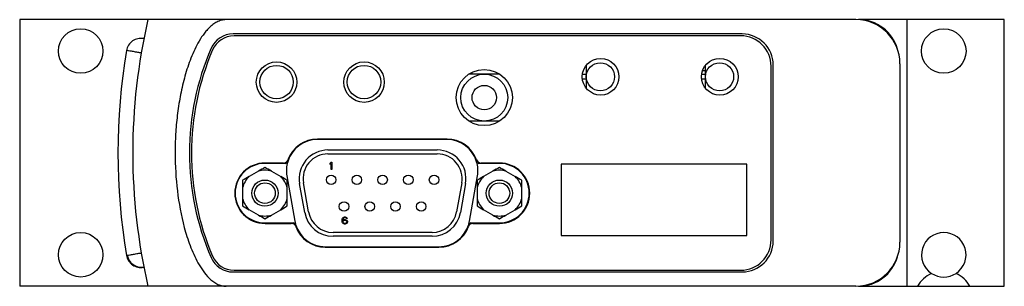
# Model space of a CAD drawing. Header units: inches. Extents: x 6.9 to 25.2, y 3.5 to 16.9.
# Tile 13 of 33: x 10.5 to 14.6, y 15.8 to 16.9. Entities that reach past the tile are written whole.
import ezdxf

# ---------------------------------------------------------------- set-up
doc = ezdxf.new("R2010")
doc.units = ezdxf.units.IN
doc.header["$LTSCALE"] = 2
doc.header["$MEASUREMENT"] = 0

msp = doc.modelspace()

# ---------------------------------------------------------------- linework, layer by layer
at = {"color": 7, "linetype": 'Continuous', "lineweight": 25}
for p, q in [((10.4992, 16.9475), (10.4992, 15.8275)), ((11.0372, 16.9475), (10.4992, 16.9475)), ((11.3652, 16.9475), (11.0372, 16.9475)), ((14.0082, 16.9475), (11.3652, 16.9475)), ((14.2222, 16.9475), (14.0192, 16.9475)), ((14.2222, 16.9475), (14.2222, 15.8275)), ((14.6312, 16.9475), (14.2222, 16.9475)), ((14.6312, 15.8275), (14.6312, 16.9475)), ((13.5312, 16.8875), (11.3947, 16.8875)), ((13.5247, 16.8796), (11.3986, 16.8796)), ((12.8772, 16.7075), (12.8772, 16.7557)), ((13.3772, 16.7075), (13.3772, 16.7557)), ((13.6527, 16.0226), (13.6527, 16.7516)), ((13.6612, 16.0175), (13.6612, 16.7575)), ((14.1932, 16.7625), (14.1932, 16.0125)), ((12.4488, 16.7185), (12.3837, 16.7185)), ((12.3976, 16.7185), (12.3976, 16.7264)), ((12.5139, 16.7185), (12.4488, 16.7185)), ((12.8772, 16.7173), (12.8608, 16.7173)), ((12.8772, 16.6977), (12.8608, 16.6977)), ((12.8772, 16.6593), (12.8772, 16.7075)), ((13.3772, 16.7173), (13.3608, 16.7173)), ((13.3772, 16.6977), (13.3608, 16.6977)), ((13.3647, 16.7333), (13.3772, 16.7333)), ((13.3772, 16.6593), (13.3772, 16.7075)), ((12.4488, 16.5216), (12.3838, 16.5216)), ((12.5139, 16.5216), (12.4488, 16.5216)), ((12.2927, 16.4456), (11.7487, 16.4456)), ((12.2923, 16.4436), (11.7484, 16.4436)), ((11.7927, 16.3999), (12.2517, 16.3999)), ((11.7927, 16.3835), (12.2517, 16.3835)), ((11.6142, 16.3436), (11.5284, 16.3436)), ((11.6057, 16.3452), (11.5287, 16.3452)), ((11.8022, 16.344), (11.806, 16.3485)), ((11.8022, 16.3389), (11.8022, 16.344)), ((11.806, 16.3434), (11.8022, 16.3389)), ((11.806, 16.3485), (11.8097, 16.3485)), ((11.806, 16.3185), (11.806, 16.3434)), ((11.8097, 16.3485), (11.8097, 16.3185)), ((12.5123, 16.3436), (12.4265, 16.3436)), ((12.5127, 16.3452), (12.4357, 16.3452)), ((13.5512, 16.341), (12.7712, 16.341)), ((12.7712, 16.341), (12.7712, 16.041)), ((13.5512, 16.041), (13.5512, 16.341)), ((11.5011, 16.3108), (11.4622, 16.2884)), ((11.5557, 16.3108), (11.5946, 16.2884)), ((11.6204, 16.291), (11.6539, 16.101)), ((11.8097, 16.3185), (11.806, 16.3185)), ((12.3869, 16.101), (12.4204, 16.291)), ((12.485, 16.3108), (12.4461, 16.2884)), ((12.5396, 16.3108), (12.5785, 16.2884)), ((11.4349, 16.241), (11.4349, 16.1962)), ((11.6219, 16.1962), (11.6219, 16.241)), ((11.6957, 16.1366), (11.6741, 16.2586)), ((11.7118, 16.1394), (11.6903, 16.2614)), ((12.3541, 16.2614), (12.3326, 16.1394)), ((12.3703, 16.2586), (12.3488, 16.1366)), ((12.4188, 16.241), (12.4188, 16.1962)), ((12.6058, 16.1962), (12.6058, 16.241)), ((11.5011, 16.1264), (11.4622, 16.1488)), ((11.5557, 16.1264), (11.5946, 16.1488)), ((11.8541, 16.1134), (11.856, 16.1159)), ((11.856, 16.1159), (11.8591, 16.1179)), ((11.8591, 16.1179), (11.8622, 16.1185)), ((11.8616, 16.1153), (11.8597, 16.1147)), ((11.8653, 16.1153), (11.8616, 16.1153)), ((11.8622, 16.1185), (11.8647, 16.1185)), ((11.8647, 16.1185), (11.8678, 16.1179)), ((11.8672, 16.1147), (11.8653, 16.1153)), ((11.8678, 16.1179), (11.871, 16.1159)), ((11.871, 16.1159), (11.8728, 16.1134)), ((12.485, 16.1264), (12.4461, 16.1488)), ((12.5396, 16.1264), (12.5785, 16.1488)), ((11.5284, 16.0936), (11.6477, 16.0936)), ((11.5287, 16.0912), (11.639, 16.0912)), ((11.8522, 16.1057), (11.8528, 16.1102)), ((11.8522, 16.1013), (11.8522, 16.1057)), ((11.8528, 16.0968), (11.8522, 16.1013)), ((11.8528, 16.1102), (11.8541, 16.1134)), ((11.8541, 16.0936), (11.8528, 16.0968)), ((11.856, 16.091), (11.8541, 16.0936)), ((11.856, 16.1096), (11.8553, 16.1057)), ((11.8553, 16.1045), (11.8591, 16.107)), ((11.8553, 16.1057), (11.8553, 16.1045)), ((11.8566, 16.1115), (11.856, 16.1096)), ((11.856, 16.0993), (11.8566, 16.1013)), ((11.856, 16.0974), (11.856, 16.0993)), ((11.8566, 16.0955), (11.856, 16.0974)), ((11.8591, 16.0891), (11.856, 16.091)), ((11.8578, 16.1134), (11.8566, 16.1115)), ((11.8566, 16.1013), (11.8578, 16.1025)), ((11.8578, 16.0936), (11.8566, 16.0955)), ((11.8597, 16.1147), (11.8578, 16.1134)), ((11.8578, 16.1025), (11.8597, 16.1038)), ((11.8597, 16.0923), (11.8578, 16.0936)), ((11.8591, 16.107), (11.8622, 16.1076)), ((11.8622, 16.0885), (11.8591, 16.0891)), ((11.8597, 16.1038), (11.8616, 16.1045)), ((11.8616, 16.0917), (11.8597, 16.0923)), ((11.8616, 16.1045), (11.866, 16.1045)), ((11.866, 16.0917), (11.8616, 16.0917)), ((11.8622, 16.1076), (11.8653, 16.1076)), ((11.8653, 16.0885), (11.8622, 16.0885)), ((11.8653, 16.1076), (11.8685, 16.107)), ((11.8685, 16.0891), (11.8653, 16.0885)), ((11.866, 16.1045), (11.8678, 16.1038)), ((11.8678, 16.0923), (11.866, 16.0917)), ((11.8691, 16.1134), (11.8672, 16.1147)), ((11.8678, 16.1038), (11.8697, 16.1025)), ((11.8697, 16.0936), (11.8678, 16.0923)), ((11.8685, 16.107), (11.8716, 16.1051)), ((11.8716, 16.091), (11.8685, 16.0891)), ((11.8703, 16.1115), (11.8691, 16.1134)), ((11.8697, 16.1025), (11.871, 16.1013)), ((11.871, 16.0955), (11.8697, 16.0936)), ((11.8735, 16.1115), (11.8703, 16.1115)), ((11.871, 16.1013), (11.8716, 16.0993)), ((11.8716, 16.0974), (11.871, 16.0955)), ((11.8716, 16.1051), (11.8735, 16.1032)), ((11.8716, 16.0993), (11.8716, 16.0974)), ((11.8735, 16.0936), (11.8716, 16.091)), ((11.8728, 16.1134), (11.8735, 16.1115)), ((11.8735, 16.1032), (11.8747, 16.1)), ((11.8747, 16.0968), (11.8735, 16.0936)), ((11.8747, 16.1), (11.8747, 16.0968)), ((12.393, 16.0936), (12.5123, 16.0936)), ((12.4014, 16.0912), (12.5127, 16.0912)), ((12.2302, 16.0535), (11.8142, 16.0535)), ((12.2302, 16.0371), (11.8142, 16.0371)), ((12.7712, 16.041), (13.5512, 16.041)), ((11.7817, 15.9916), (12.2587, 15.9916)), ((11.7819, 15.9936), (12.2588, 15.9936)), ((11.3947, 15.8875), (13.5312, 15.8875)), ((11.3986, 15.8946), (13.5247, 15.8946)), ((11.0372, 15.8275), (10.4992, 15.8275)), ((11.3652, 15.8275), (11.0372, 15.8275)), ((14.0082, 15.8275), (11.3652, 15.8275)), ((11.4752, 15.827), (11.4752, 15.8275)), ((13.5752, 15.827), (11.4752, 15.827)), ((13.5752, 15.827), (13.5752, 15.8275)), ((14.0192, 15.8275), (14.2222, 15.8275)), ((14.2222, 15.8275), (14.2676, 15.8275)), ((14.2676, 15.8275), (14.4869, 15.8275)), ((14.4869, 15.8275), (14.6312, 15.8275))]:
    msp.add_line(p, q, dxfattribs=at)
at = {"color": 8, "linetype": 'Continuous', "lineweight": 25}
for p, q in [((14.0192, 16.9472), (14.0192, 16.9475)), ((14.0192, 15.8275), (14.0192, 15.8278))]:
    msp.add_line(p, q, dxfattribs=at)
at = {"color": 7, "linetype": 'Continuous', "lineweight": 25}
for centre, radius in [((10.7552, 16.8155), 0.0935), ((14.3772, 16.8155), 0.0935), ((12.9372, 16.7075), 0.077), ((13.4372, 16.7075), 0.077), ((11.5772, 16.6851), 0.085), ((11.5772, 16.6855), 0.0701), ((11.9442, 16.6851), 0.085), ((11.9442, 16.6855), 0.0701), ((12.4488, 16.6201), 0.118), ((12.9362, 16.7075), 0.0591), ((13.4362, 16.7075), 0.0591), ((12.4488, 16.6201), 0.0984), ((12.4488, 16.6201), 0.0512), ((11.8062, 16.2745), 0.02), ((11.9142, 16.2745), 0.02), ((12.0222, 16.2745), 0.02), ((12.1302, 16.2745), 0.02), ((12.2382, 16.2745), 0.02), ((11.5284, 16.2186), 0.0551), ((11.5284, 16.2186), 0.0433), ((12.5123, 16.2186), 0.0551), ((12.5123, 16.2186), 0.0433), ((11.8602, 16.1625), 0.02), ((11.9682, 16.1625), 0.02), ((12.0762, 16.1625), 0.02), ((12.1842, 16.1625), 0.02), ((10.7552, 15.9595), 0.0935)]:
    msp.add_circle(centre, radius, dxfattribs=at)
for centre, radius, start, end in [((13.4737, 16.3875), 2.5, 167.0559, 192.9441), ((14.0082, 16.7625), 0.185, 0, 90), ((14.0192, 16.7775), 0.17, 15.6775, 90), ((11.0077, 16.8078), 0.061, 78.9305, 170.3033), ((11.3947, 16.7875), 0.1, 90, 156.4218), ((11.3986, 16.7816), 0.098, 90, 156.8143), ((13.5247, 16.7516), 0.128, 0, 90), ((13.5312, 16.7575), 0.13, 0, 90), ((13.4737, 16.3875), 2.5625, 170.328, 189.6725), ((12.3112, 16.3875), 1.1, 156.4218, 203.5782), ((12.3197, 16.3871), 1.1, 156.8143, 203.1857), ((11.7487, 16.3136), 0.132, 90, 160.1552), ((12.2927, 16.3136), 0.132, 19.8448, 90), ((11.7484, 16.3136), 0.13, 90, 163.3985), ((12.2923, 16.3136), 0.13, 16.6015, 90), ((11.7927, 16.2795), 0.1204, 90, 190), ((11.7927, 16.2795), 0.104, 90, 190), ((12.2517, 16.2795), 0.1204, 350, 90), ((12.2517, 16.2795), 0.104, 350, 90), ((11.5287, 16.2182), 0.127, 90, 270), ((11.5284, 16.2186), 0.125, 90, 270), ((11.6057, 16.3652), 0.02, 270, 340.1552), ((11.6142, 16.3536), 0.01, 270, 343.3985), ((11.7484, 16.3136), 0.13, 163.3985, 190), ((12.4357, 16.3652), 0.02, 199.8448, 270), ((12.4265, 16.3536), 0.01, 196.6015, 270), ((12.2923, 16.3136), 0.13, 350, 16.6015), ((12.5123, 16.2186), 0.125, 270, 90), ((12.5127, 16.2182), 0.127, 270, 90), ((11.5284, 16.2186), 0.0962, 133.4929, 166.5071), ((11.5284, 16.2186), 0.0962, 73.4929, 106.5071), ((11.5284, 16.2186), 0.0962, 13.4929, 46.5071), ((12.5123, 16.2186), 0.0962, 133.4929, 166.5071), ((12.5123, 16.2186), 0.0962, 73.4929, 106.5071), ((12.5123, 16.2186), 0.0962, 13.4929, 46.5071), ((11.5284, 16.2186), 0.0962, 193.4929, 226.5071), ((11.5284, 16.2186), 0.0962, 313.4929, 346.5071), ((12.5123, 16.2186), 0.0962, 193.4929, 226.5071), ((12.5123, 16.2186), 0.0962, 313.4929, 346.5071), ((11.5284, 16.2186), 0.0962, 253.4929, 286.5071), ((11.8142, 16.1575), 0.1204, 190, 270), ((11.8142, 16.1575), 0.104, 190, 270), ((12.2302, 16.1575), 0.104, 270, 350), ((12.2302, 16.1575), 0.1204, 270, 350), ((12.5123, 16.2186), 0.0962, 253.4929, 286.5071), ((11.639, 16.0712), 0.02, 20.1657, 90), ((11.6477, 16.0836), 0.01, 16.6015, 90), ((11.7819, 16.1236), 0.13, 190, 196.6015), ((11.7819, 16.1236), 0.13, 196.6015, 270), ((11.7817, 16.1236), 0.132, 200.1657, 270), ((12.2587, 16.1236), 0.132, 270, 339.8343), ((12.2588, 16.1236), 0.13, 270, 343.3985), ((12.4014, 16.0712), 0.02, 90, 159.8343), ((12.2588, 16.1236), 0.13, 343.3985, 350), ((12.393, 16.0836), 0.01, 90, 163.3985), ((14.3772, 15.9595), 0.0935, 303.3801, 236.6199), ((13.5247, 16.0226), 0.128, 270, 0), ((13.5312, 16.0175), 0.13, 270, 0), ((14.0082, 16.0125), 0.185, 270, 0), ((11.0077, 15.9672), 0.061, 189.6669, 281.0695), ((11.0107, 15.9678), 0.061, 189.6019, 278.29), ((11.3986, 15.9926), 0.098, 203.1857, 270), ((14.0192, 15.9975), 0.17, 270, 344.3225), ((11.3947, 15.9875), 0.1, 203.5782, 270), ((14.3772, 15.7675), 0.125, 114.3018, 151.3146), ((14.3772, 15.9595), 0.0935, 236.6199, 303.3801), ((14.3772, 15.7675), 0.125, 28.6854, 65.6982)]:
    msp.add_arc(centre, radius, start, end, dxfattribs=at)
for points, knots in [([(11.3652, 16.9475), (11.3585, 16.9475), (11.3519, 16.9466), (11.3388, 16.9431), (11.3325, 16.9406), (11.3206, 16.9344), (11.3149, 16.9307), (11.3042, 16.9227), (11.2992, 16.9183), (11.2897, 16.9089), (11.2851, 16.9039), (11.2765, 16.8936), (11.2724, 16.8883), (11.2608, 16.8721), (11.2538, 16.8608), (11.2409, 16.8375), (11.2349, 16.8254), (11.2239, 16.8012), (11.2189, 16.7889), (11.2049, 16.7518), (11.197, 16.7266), (11.1834, 16.6757), (11.1776, 16.65), (11.1678, 16.5979), (11.1638, 16.5716), (11.1575, 16.5189), (11.1552, 16.4925), (11.1521, 16.4395), (11.1514, 16.4129), (11.1515, 16.3333), (11.1545, 16.2807), (11.1671, 16.1766), (11.1765, 16.125), (11.1969, 16.0487), (11.2048, 16.0235), (11.2237, 15.9735), (11.2344, 15.9491), (11.2539, 15.9141), (11.261, 15.9026), (11.2765, 15.881), (11.285, 15.8707), (11.3042, 15.8519), (11.3147, 15.8436), (11.3327, 15.8343), (11.3389, 15.8318), (11.3518, 15.8284), (11.3586, 15.8275), (11.3652, 15.8275)], [0, 0, 0, 0, 0.015625, 0.015625, 0.03125, 0.03125, 0.046875, 0.046875, 0.0625, 0.0625, 0.078125, 0.078125, 0.09375, 0.09375, 0.125, 0.125, 0.15625, 0.15625, 0.1875, 0.1875, 0.25, 0.25, 0.3125, 0.3125, 0.375, 0.375, 0.4375, 0.4375, 0.5, 0.5, 0.625, 0.625, 0.75, 0.75, 0.8125, 0.8125, 0.875, 0.875, 0.90625, 0.90625, 0.9375, 0.9375, 0.96875, 0.96875, 0.984375, 0.984375, 1, 1, 1, 1]), ([(11.0197, 16.8676), (11.0196, 16.8676), (11.0195, 16.8676), (11.0195, 16.8676), (11.0195, 16.8676), (11.0195, 16.8676), (11.0195, 16.8676), (11.0195, 16.8676), (11.0195, 16.8676), (11.0195, 16.8676), (11.0196, 16.8676), (11.0197, 16.8676), (11.0198, 16.8676), (11.0199, 16.8676), (11.02, 16.8675), (11.0201, 16.8675), (11.0202, 16.8675), (11.0202, 16.8675), (11.0202, 16.8675)], [0.00001927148, 0.00001927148, 0.00001927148, 0.00001927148, 0.00003220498, 0.00003220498, 0.00003220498, 0.00004022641, 0.00004022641, 0.00004022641, 0.0000531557, 0.0000531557, 0.0000531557, 0.00006608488, 0.00006608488, 0.00006608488, 0.00007901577, 0.00007901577, 0.00007901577, 0.00008053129, 0.00008053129, 0.00008053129, 0.00008053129]), ([(11.0202, 15.9075), (11.0202, 15.9075), (11.02, 15.9075), (11.0198, 15.9074), (11.0195, 15.9074), (11.0194, 15.9073), (11.0195, 15.9073), (11.0195, 15.9073)], [0, 0, 0, 0, 0.0377849, 0.3556689, 0.6735101, 0.9913529, 1, 1, 1, 1])]:
    msp.add_open_spline(points, degree=3, knots=knots, dxfattribs=at)
at = {"color": 8, "linetype": 'Continuous', "lineweight": 25}
for points, knots in [([(11.0092, 16.8075), (11.0047, 16.8083), (10.9932, 16.8102), (10.9759, 16.8132), (10.9603, 16.8159), (10.9497, 16.8177), (10.9483, 16.8179), (10.9476, 16.818)], [0, 0, 0, 0, 0.14172, 0.356874, 0.571986, 0.78709, 1, 1, 1, 1]), ([(10.9476, 15.957), (10.9483, 15.9571), (10.9497, 15.9573), (10.9603, 15.9591), (10.9759, 15.9618), (10.9932, 15.9648), (11.0047, 15.9667), (11.0092, 15.9675)], [0, 0, 0, 0, 0.21291, 0.428014, 0.643126, 0.85828, 1, 1, 1, 1])]:
    msp.add_open_spline(points, degree=3, knots=knots, dxfattribs=at)
at = {"color": 7, "linetype": 'Continuous', "lineweight": 25}
for points in [[(11.5284, 16.3266), (11.5197, 16.3215), (11.5106, 16.3163), (11.5011, 16.3108)], [(11.5557, 16.3108), (11.5462, 16.3163), (11.5372, 16.3215), (11.5284, 16.3266)], [(12.5123, 16.3266), (12.5036, 16.3215), (12.4945, 16.3163), (12.485, 16.3108)], [(12.5396, 16.3108), (12.5301, 16.3163), (12.5211, 16.3215), (12.5123, 16.3266)], [(11.4622, 16.2884), (11.4527, 16.2828), (11.4437, 16.2776), (11.4349, 16.2726)], [(11.6219, 16.2726), (11.6132, 16.2776), (11.6041, 16.2828), (11.5946, 16.2884)], [(12.4461, 16.2884), (12.4366, 16.2828), (12.4276, 16.2776), (12.4188, 16.2726)], [(12.6058, 16.2726), (12.5971, 16.2776), (12.588, 16.2828), (12.5785, 16.2884)], [(11.4349, 16.2726), (11.4349, 16.2625), (11.4349, 16.2521), (11.4349, 16.241)], [(11.6219, 16.241), (11.6219, 16.2521), (11.6219, 16.2625), (11.6219, 16.2726)], [(12.4188, 16.2726), (12.4188, 16.2625), (12.4188, 16.2521), (12.4188, 16.241)], [(12.6058, 16.241), (12.6058, 16.2521), (12.6058, 16.2625), (12.6058, 16.2726)], [(11.4349, 16.1962), (11.4349, 16.1851), (11.4349, 16.1747), (11.4349, 16.1646)], [(11.4349, 16.1646), (11.4437, 16.1596), (11.4527, 16.1543), (11.4622, 16.1488)], [(11.5946, 16.1488), (11.6041, 16.1543), (11.6132, 16.1596), (11.6219, 16.1646)], [(11.6219, 16.1646), (11.6219, 16.1747), (11.6219, 16.1851), (11.6219, 16.1962)], [(12.4188, 16.1962), (12.4188, 16.1851), (12.4188, 16.1747), (12.4188, 16.1646)], [(12.4188, 16.1646), (12.4276, 16.1596), (12.4366, 16.1543), (12.4461, 16.1488)], [(12.5785, 16.1488), (12.588, 16.1543), (12.5971, 16.1596), (12.6058, 16.1646)], [(12.6058, 16.1646), (12.6058, 16.1747), (12.6058, 16.1851), (12.6058, 16.1962)], [(11.5011, 16.1264), (11.5106, 16.1209), (11.5197, 16.1157), (11.5284, 16.1106)], [(11.5284, 16.1106), (11.5372, 16.1157), (11.5462, 16.1209), (11.5557, 16.1264)], [(12.485, 16.1264), (12.4945, 16.1209), (12.5036, 16.1157), (12.5123, 16.1106)], [(12.5123, 16.1106), (12.5211, 16.1157), (12.5301, 16.1209), (12.5396, 16.1264)]]:
    msp.add_open_spline(points, degree=3, dxfattribs=at)

doc.saveas('drawing.dxf')
